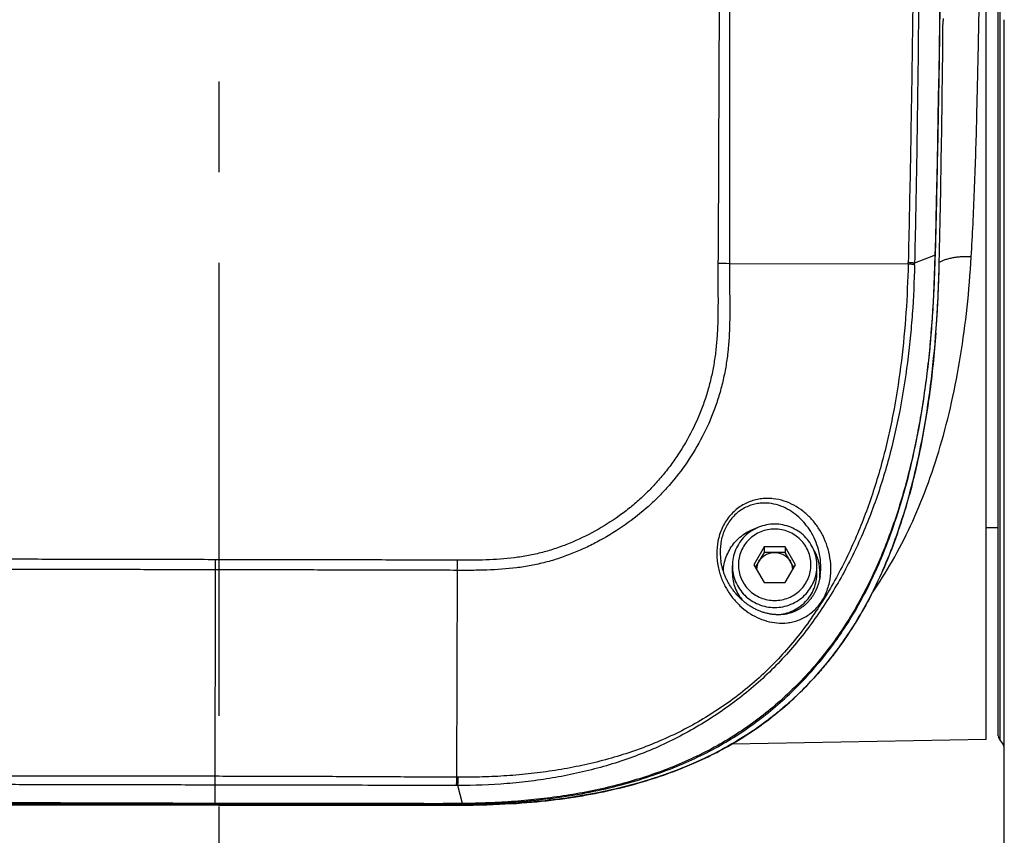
# Model space of a CAD drawing. Header units: millimetres. Extents: x 5828 to 6704, y 123 to 421.
# Tile 85 of 256: x 6340.05 to 6344.13, y 269.84 to 273.22. Entities that reach past the tile are written whole.
import ezdxf

# ---------------------------------------------------------------- set-up
doc = ezdxf.new("R2010")
doc.units = ezdxf.units.MM
doc.linetypes.add('CENTER', pattern=[0.6, 0.375, -0.075, 0.075, -0.075])
doc.layers.add('中心线', color=7, linetype='Continuous')
doc.layers.add('外形图', color=7, linetype='Continuous')

msp = doc.modelspace()

# ---------------------------------------------------------------- linework, layer by layer
at = {"layer": '中心线', "linetype": 'CENTER', "ltscale": 5}
msp.add_line((6340.876, 281.2143), (6340.876, 224.7506), dxfattribs=at)
at = {"layer": '外形图', "linetype": 'ByBlock'}
for p, q in [((6344.051, 270.2408), (6344.051, 277.0939)), ((6344.101, 270.2569), (6344.101, 276.6439)), ((6344.1093, 270.2383), (6344.1093, 273.4686)), ((6343.8728, 273.2264), (6343.8726, 273.2156)), ((6344.126, 269.6744), (6344.126, 273.2209)), ((6343.8493, 272.6317), (6343.8544, 272.9022)), ((6343.7283, 272.2094), (6342.989, 272.2108)), ((6343.8396, 272.2459), (6343.7549, 272.2125)), ((6343.8572, 272.2194), (6343.8572, 272.219)), ((6343.8429, 271.9245), (6343.8428, 271.923)), ((6344.051, 271.1193), (6344.101, 271.1193)), ((6343.1327, 271.0384), (6343.0894, 270.9645)), ((6343.1327, 271.0384), (6343.1327, 271.0158)), ((6343.2193, 271.0384), (6343.1327, 271.0384)), ((6343.2193, 271.0384), (6343.2193, 271.0158)), ((6343.2626, 270.9645), (6343.2193, 271.0384)), ((6340.8633, 270.9438), (6340.8634, 270.9856)), ((6343.1327, 271.0158), (6343.096, 270.9532)), ((6343.2193, 271.0158), (6343.1327, 271.0158)), ((6343.256, 270.9532), (6343.2193, 271.0158)), ((6343.001, 270.9298), (6343.001, 270.9602)), ((6343.0894, 270.9645), (6343.1327, 270.8906)), ((6343.2193, 270.8906), (6343.2626, 270.9645)), ((6343.351, 270.9298), (6343.351, 270.9602)), ((6340.8617, 269.9749), (6340.8633, 270.9438)), ((6341.8618, 270.085), (6341.8633, 270.9414)), ((6343.1327, 270.8906), (6343.2193, 270.8906)), ((6344.051, 270.2408), (6342.999, 270.2225)), ((6341.8651, 270.051), (6341.8597, 270.051)), ((6341.8674, 270.0849), (6341.8618, 270.085)), ((6341.8852, 269.9763), (6341.8651, 270.051)), ((6340.2298, 269.9764), (6340.701, 269.9752)), ((6340.701, 269.9752), (6341.5502, 269.974)), ((6341.4931, 269.9694), (6341.6288, 269.9693)), ((6341.5502, 269.974), (6341.7983, 269.9736)), ((6341.6288, 269.9693), (6341.7563, 269.969)), ((6341.7563, 269.969), (6341.8315, 269.9691))]:
    msp.add_line(p, q, dxfattribs=at)
for points in [[(6343.8544, 272.9022), (6343.8561, 273.0004), (6343.8577, 273.1033), (6343.8591, 273.2112), (6343.8605, 273.3248)], [(6343.8404, 272.2447), (6343.8425, 272.3171), (6343.8444, 272.3917), (6343.8461, 272.4688), (6343.8493, 272.6317)], [(6341.8315, 269.9691), (6341.8658, 269.9693), (6341.898, 269.9696), (6341.9285, 269.9701), (6341.9576, 269.9707), (6341.9853, 269.9714), (6342.0118, 269.9723), (6342.0372, 269.9733), (6342.0616, 269.9745), (6342.085, 269.9758), (6342.1076, 269.9771), (6342.1295, 269.9786), (6342.1507, 269.9803), (6342.1715, 269.982), (6342.1919, 269.9838), (6342.2119, 269.9858), (6342.2316, 269.9879), (6342.251, 269.9901), (6342.2701, 269.9924), (6342.289, 269.9948), (6342.3077, 269.9973), (6342.3261, 270), (6342.3444, 270.0028), (6342.3625, 270.0057), (6342.3804, 270.0086), (6342.3982, 270.0118), (6342.4158, 270.015), (6342.4332, 270.0183), (6342.4504, 270.0217), (6342.4675, 270.0253), (6342.4844, 270.0289), (6342.5011, 270.0326), (6342.5177, 270.0365), (6342.5341, 270.0404), (6342.5504, 270.0445), (6342.5665, 270.0486), (6342.5824, 270.0528), (6342.5981, 270.0571), (6342.6136, 270.0615), (6342.629, 270.0659), (6342.6441, 270.0705), (6342.6591, 270.0751), (6342.6739, 270.0798), (6342.6885, 270.0846), (6342.703, 270.0894), (6342.7173, 270.0943), (6342.7314, 270.0993), (6342.7453, 270.1044), (6342.7591, 270.1095), (6342.7727, 270.1147), (6342.7862, 270.1199), (6342.7995, 270.1253), (6342.8127, 270.1306), (6342.8256, 270.1361), (6342.8385, 270.1416), (6342.8512, 270.1472), (6342.8637, 270.1528), (6342.8761, 270.1585), (6342.8883, 270.1643), (6342.9004, 270.1701), (6342.9124, 270.176), (6342.9243, 270.182), (6342.9361, 270.188), (6342.9478, 270.1941), (6342.9593, 270.2003), (6342.9708, 270.2065), (6342.9822, 270.2129), (6342.9934, 270.2193), (6343.0046, 270.2257), (6343.0156, 270.2323), (6343.0266, 270.2388), (6343.0374, 270.2455), (6343.0481, 270.2522), (6343.0587, 270.259), (6343.0692, 270.2658), (6343.0796, 270.2727), (6343.0899, 270.2797), (6343.1002, 270.2868), (6343.1104, 270.2939), (6343.1205, 270.3012), (6343.1305, 270.3085), (6343.1405, 270.3159), (6343.1505, 270.3234), (6343.1603, 270.331), (6343.1702, 270.3387), (6343.1799, 270.3465), (6343.1896, 270.3543), (6343.1992, 270.3623), (6343.2087, 270.3703), (6343.2181, 270.3784), (6343.2275, 270.3866), (6343.2368, 270.3948), (6343.2461, 270.4032), (6343.2552, 270.4116), (6343.2643, 270.4201), (6343.2733, 270.4287), (6343.2822, 270.4373), (6343.291, 270.4461), (6343.2999, 270.4549), (6343.3086, 270.4639), (6343.3174, 270.473), (6343.326, 270.4821), (6343.3346, 270.4914), (6343.3432, 270.5008), (6343.3517, 270.5103), (6343.3601, 270.5199), (6343.3685, 270.5296), (6343.3768, 270.5394), (6343.3851, 270.5492), (6343.3933, 270.5592), (6343.4015, 270.5693), (6343.4095, 270.5795), (6343.4175, 270.5898), (6343.4255, 270.6002), (6343.4333, 270.6107), (6343.4411, 270.6213), (6343.4488, 270.6319), (6343.4565, 270.6427), (6343.4641, 270.6537), (6343.4717, 270.6647), (6343.4792, 270.6759), (6343.4867, 270.6872), (6343.4941, 270.6987), (6343.5015, 270.7103), (6343.5089, 270.7221), (6343.5161, 270.734), (6343.5234, 270.746), (6343.5305, 270.7582), (6343.5377, 270.7705), (6343.5447, 270.783), (6343.5517, 270.7956), (6343.5587, 270.8084), (6343.5656, 270.8213), (6343.5724, 270.8343), (6343.5792, 270.8476), (6343.5859, 270.861), (6343.5925, 270.8745), (6343.5992, 270.8883), (6343.6057, 270.9023), (6343.6123, 270.9164), (6343.6188, 270.9308), (6343.6252, 270.9454), (6343.6316, 270.9601), (6343.6379, 270.9752), (6343.6442, 270.9904), (6343.6504, 271.0059), (6343.6566, 271.0216), (6343.6628, 271.0376), (6343.6688, 271.0538), (6343.6749, 271.0702), (6343.6808, 271.0869), (6343.6868, 271.1039), (6343.6926, 271.1211), (6343.6984, 271.1385), (6343.7041, 271.1563), (6343.7098, 271.1743), (6343.7154, 271.1926), (6343.7209, 271.2113), (6343.7264, 271.2302), (6343.7318, 271.2495), (6343.7371, 271.269), (6343.7424, 271.2888), (6343.7475, 271.309), (6343.7526, 271.3294), (6343.7576, 271.3502), (6343.7625, 271.3712), (6343.7674, 271.3927), (6343.7721, 271.4145), (6343.7767, 271.4366), (6343.7813, 271.459), (6343.7857, 271.4819), (6343.7901, 271.5051), (6343.7943, 271.5287), (6343.7985, 271.5527), (6343.8025, 271.5771), (6343.8065, 271.602), (6343.8103, 271.6273), (6343.814, 271.6531), (6343.8176, 271.6794), (6343.8211, 271.7062), (6343.8244, 271.7336), (6343.8277, 271.7615), (6343.8308, 271.7901), (6343.8337, 271.8192), (6343.8366, 271.849), (6343.8393, 271.8795), (6343.8419, 271.9107), (6343.8443, 271.9427), (6343.8466, 271.9753), (6343.8486, 272.0086), (6343.8506, 272.0425), (6343.8523, 272.077), (6343.8538, 272.112), (6343.8551, 272.1474), (6343.8563, 272.1833), (6343.8572, 272.2194)], [(6341.8852, 269.9741), (6341.9144, 269.9746), (6341.9418, 269.9752), (6341.9677, 269.9759), (6341.9924, 269.9768), (6342.0162, 269.9778), (6342.0393, 269.979), (6342.062, 269.9802), (6342.0842, 269.9817), (6342.106, 269.9832), (6342.1274, 269.9849), (6342.1484, 269.9867), (6342.1691, 269.9886), (6342.1894, 269.9907), (6342.2094, 269.9928), (6342.2291, 269.9951), (6342.2485, 269.9975), (6342.2675, 270), (6342.2863, 270.0025), (6342.3048, 270.0052), (6342.3231, 270.0081), (6342.3411, 270.011), (6342.3588, 270.014), (6342.3763, 270.0171), (6342.3936, 270.0203), (6342.4107, 270.0236), (6342.4276, 270.027), (6342.4443, 270.0305), (6342.4607, 270.034), (6342.477, 270.0377), (6342.4932, 270.0415), (6342.5091, 270.0454), (6342.5249, 270.0493), (6342.5405, 270.0534), (6342.5559, 270.0575), (6342.5712, 270.0617), (6342.5864, 270.0661), (6342.6014, 270.0705), (6342.6162, 270.075), (6342.6309, 270.0795), (6342.6454, 270.0842), (6342.6598, 270.0889), (6342.6741, 270.0938), (6342.6882, 270.0987), (6342.7021, 270.1036), (6342.7159, 270.1087), (6342.7296, 270.1138), (6342.7431, 270.119), (6342.7565, 270.1243), (6342.7697, 270.1296), (6342.7827, 270.135), (6342.7957, 270.1405), (6342.8085, 270.1461), (6342.8212, 270.1517), (6342.8337, 270.1574), (6342.8461, 270.1631), (6342.8584, 270.169), (6342.8705, 270.1748), (6342.8826, 270.1808), (6342.8945, 270.1868), (6342.9062, 270.1929), (6342.9178, 270.199), (6342.9293, 270.2052), (6342.9407, 270.2115), (6342.9519, 270.2178), (6342.963, 270.2241), (6342.974, 270.2305), (6342.9849, 270.237), (6342.9956, 270.2435), (6343.0063, 270.2501), (6343.0168, 270.2568), (6343.0274, 270.2636), (6343.0379, 270.2704), (6343.0483, 270.2774), (6343.0587, 270.2845), (6343.069, 270.2917), (6343.0793, 270.2989), (6343.0895, 270.3063), (6343.0997, 270.3138), (6343.1098, 270.3213), (6343.1199, 270.329), (6343.13, 270.3368), (6343.14, 270.3447), (6343.15, 270.3527), (6343.1599, 270.3608), (6343.1698, 270.369), (6343.1796, 270.3773), (6343.1893, 270.3857), (6343.199, 270.3942), (6343.2087, 270.4028), (6343.2183, 270.4115), (6343.2278, 270.4203), (6343.2372, 270.4292), (6343.2466, 270.4382), (6343.256, 270.4472), (6343.2652, 270.4564), (6343.2744, 270.4656), (6343.2835, 270.475), (6343.2926, 270.4844), (6343.3016, 270.494), (6343.3105, 270.5036), (6343.3193, 270.5133), (6343.3281, 270.5231), (6343.3368, 270.5329), (6343.3454, 270.5429), (6343.3538, 270.5529), (6343.3622, 270.5629), (6343.3706, 270.573), (6343.3788, 270.5832), (6343.3869, 270.5935), (6343.395, 270.6039), (6343.403, 270.6144), (6343.4109, 270.6249), (6343.4188, 270.6356), (6343.4266, 270.6464), (6343.4343, 270.6572), (6343.4419, 270.6682), (6343.4495, 270.6793), (6343.457, 270.6905), (6343.4645, 270.7018), (6343.472, 270.7133), (6343.4794, 270.7249), (6343.4867, 270.7367), (6343.4941, 270.7487), (6343.5013, 270.7608), (6343.5086, 270.7731), (6343.5158, 270.7856), (6343.5229, 270.7982), (6343.53, 270.811), (6343.5371, 270.8239), (6343.5441, 270.8371), (6343.5511, 270.8504), (6343.558, 270.8638), (6343.5649, 270.8775), (6343.5717, 270.8913), (6343.5784, 270.9053), (6343.5851, 270.9196), (6343.5918, 270.934), (6343.5984, 270.9486), (6343.605, 270.9634), (6343.6115, 270.9785), (6343.618, 270.9938), (6343.6244, 271.0093), (6343.6308, 271.0251), (6343.6371, 271.0411), (6343.6434, 271.0573), (6343.6496, 271.0738), (6343.6557, 271.0905), (6343.6618, 271.1074), (6343.6678, 271.1246), (6343.6738, 271.142), (6343.6797, 271.1596), (6343.6855, 271.1775), (6343.6912, 271.1956), (6343.6969, 271.214), (6343.7024, 271.2326), (6343.7079, 271.2515), (6343.7133, 271.2707), (6343.7187, 271.2901), (6343.7239, 271.3099), (6343.7291, 271.3299), (6343.7342, 271.3502), (6343.7392, 271.3708), (6343.7441, 271.3918), (6343.749, 271.4131), (6343.7537, 271.4348), (6343.7584, 271.4569), (6343.763, 271.4794), (6343.7675, 271.5023), (6343.7719, 271.5257), (6343.7763, 271.5496), (6343.7805, 271.5739), (6343.7847, 271.5987), (6343.7887, 271.624), (6343.7927, 271.6498), (6343.7965, 271.6761), (6343.8002, 271.7028), (6343.8038, 271.7298), (6343.8072, 271.7571), (6343.8104, 271.7844), (6343.8135, 271.8119), (6343.8164, 271.8395), (6343.8191, 271.8672), (6343.8216, 271.8954), (6343.824, 271.9245), (6343.8264, 271.9545), (6343.8285, 271.9856), (6343.8306, 272.018), (6343.8325, 272.0516), (6343.8343, 272.0867), (6343.836, 272.1234), (6343.8376, 272.1618), (6343.8391, 272.2023), (6343.8404, 272.2447)], [(6342.9609, 270.947), (6342.96, 270.9503), (6342.9591, 270.9536), (6342.9583, 270.9569), (6342.9575, 270.9601), (6342.9567, 270.9634), (6342.9561, 270.9667), (6342.9554, 270.9699), (6342.9548, 270.9731), (6342.9542, 270.9764), (6342.9537, 270.9796), (6342.9536, 270.9803)], [(6343.364, 270.9183), (6343.3636, 270.9154), (6343.3631, 270.9128), (6343.3626, 270.9103), (6343.3622, 270.9077), (6343.3616, 270.9052), (6343.3611, 270.9028), (6343.3605, 270.9003), (6343.36, 270.8979), (6343.3594, 270.8956), (6343.3588, 270.8932), (6343.3581, 270.8909), (6343.3575, 270.8886), (6343.3568, 270.8863), (6343.3561, 270.8841), (6343.3554, 270.8819), (6343.3546, 270.8797), (6343.3539, 270.8775), (6343.3531, 270.8753), (6343.3523, 270.8732), (6343.3515, 270.8711), (6343.3507, 270.8691), (6343.3499, 270.867), (6343.349, 270.865), (6343.3482, 270.863), (6343.3473, 270.8611), (6343.3464, 270.8591), (6343.3455, 270.8572), (6343.3446, 270.8553), (6343.3436, 270.8534), (6343.3426, 270.8515), (6343.3417, 270.8496), (6343.3407, 270.8478), (6343.3397, 270.8459), (6343.3386, 270.8441), (6343.3376, 270.8424), (6343.3365, 270.8406), (6343.3355, 270.8388), (6343.3344, 270.8371), (6343.3333, 270.8354), (6343.3322, 270.8338), (6343.3311, 270.8321), (6343.33, 270.8305), (6343.3288, 270.8288), (6343.3276, 270.8272), (6343.3265, 270.8256), (6343.3252, 270.824), (6343.324, 270.8224), (6343.3228, 270.8208), (6343.3215, 270.8193), (6343.3202, 270.8177), (6343.3189, 270.8162), (6343.3176, 270.8146), (6343.3162, 270.8131), (6343.3149, 270.8116), (6343.3135, 270.8102), (6343.3121, 270.8087), (6343.3107, 270.8073), (6343.3093, 270.8059), (6343.3079, 270.8045), (6343.3065, 270.8031), (6343.305, 270.8017), (6343.3035, 270.8004), (6343.3019, 270.799), (6343.3004, 270.7977), (6343.2988, 270.7963), (6343.2972, 270.795), (6343.2956, 270.7937), (6343.2939, 270.7924), (6343.2923, 270.7911), (6343.2905, 270.7899), (6343.2888, 270.7886), (6343.2871, 270.7874), (6343.2853, 270.7862), (6343.2835, 270.785), (6343.2817, 270.7838), (6343.2798, 270.7826), (6343.278, 270.7815), (6343.2761, 270.7804), (6343.2741, 270.7793), (6343.2722, 270.7782), (6343.2702, 270.7771), (6343.2681, 270.7761), (6343.2661, 270.775), (6343.264, 270.774), (6343.2618, 270.773), (6343.2597, 270.7721), (6343.2575, 270.7711), (6343.2553, 270.7702), (6343.253, 270.7693), (6343.2507, 270.7684), (6343.2484, 270.7676), (6343.246, 270.7667), (6343.2436, 270.766), (6343.2411, 270.7652), (6343.2387, 270.7645), (6343.2362, 270.7638), (6343.2336, 270.7631), (6343.2311, 270.7625), (6343.2285, 270.7619), (6343.2258, 270.7613), (6343.2232, 270.7608), (6343.2204, 270.7603), (6343.2177, 270.7599), (6343.2149, 270.7594), (6343.2121, 270.7591), (6343.2092, 270.7588), (6343.2063, 270.7585), (6343.2033, 270.7582), (6343.2004, 270.758), (6343.1974, 270.7579), (6343.1944, 270.7578), (6343.1913, 270.7578), (6343.1883, 270.7578), (6343.1852, 270.7578), (6343.182, 270.7579), (6343.1789, 270.7581), (6343.1757, 270.7583), (6343.1725, 270.7586), (6343.1692, 270.7589), (6343.166, 270.7593), (6343.1627, 270.7598), (6343.1593, 270.7603), (6343.156, 270.7608), (6343.1527, 270.7615), (6343.1493, 270.7622), (6343.146, 270.7629), (6343.1426, 270.7637), (6343.1392, 270.7646), (6343.1359, 270.7655), (6343.1325, 270.7665), (6343.1291, 270.7676), (6343.1257, 270.7687), (6343.1222, 270.7699), (6343.1188, 270.7711), (6343.1154, 270.7724), (6343.112, 270.7738), (6343.1086, 270.7752), (6343.1052, 270.7767), (6343.1018, 270.7783), (6343.0984, 270.7799), (6343.0951, 270.7816), (6343.0917, 270.7833), (6343.0884, 270.7851), (6343.0851, 270.787), (6343.0818, 270.7889), (6343.0785, 270.7908), (6343.0753, 270.7929), (6343.072, 270.795), (6343.0688, 270.7971), (6343.0656, 270.7993), (6343.0625, 270.8016), (6343.0593, 270.8039), (6343.0562, 270.8062), (6343.0532, 270.8086), (6343.0501, 270.8111), (6343.0471, 270.8136), (6343.0442, 270.8161), (6343.0412, 270.8187), (6343.0384, 270.8213), (6343.0355, 270.824), (6343.0327, 270.8267), (6343.0299, 270.8294), (6343.0272, 270.8322), (6343.0245, 270.835), (6343.0219, 270.8379), (6343.0193, 270.8408), (6343.0167, 270.8437), (6343.0142, 270.8467), (6343.0117, 270.8497), (6343.0093, 270.8527), (6343.007, 270.8558), (6343.0047, 270.8588), (6343.0024, 270.8619), (6343.0002, 270.8651), (6342.998, 270.8682), (6342.9959, 270.8714), (6342.9938, 270.8745), (6342.9918, 270.8777), (6342.9898, 270.881), (6342.9879, 270.8842), (6342.986, 270.8874), (6342.9842, 270.8907), (6342.9824, 270.894), (6342.9807, 270.8973), (6342.979, 270.9006), (6342.9774, 270.9039), (6342.9758, 270.9072), (6342.9743, 270.9105), (6342.9729, 270.9138), (6342.9714, 270.9171), (6342.9701, 270.9204), (6342.9688, 270.9238), (6342.9675, 270.9271), (6342.9663, 270.9304), (6342.9651, 270.9337), (6342.964, 270.9371), (6342.9629, 270.9404), (6342.9619, 270.9437), (6342.9609, 270.947)], [(6339.8382, 269.978), (6339.881, 269.9775), (6339.9251, 269.9771), (6340.2298, 269.9764)], [(6340.876, 269.9693), (6341.0445, 269.9693), (6341.4931, 269.9694)], [(6341.7983, 269.9736), (6341.8424, 269.9737), (6341.8852, 269.9741)]]:
    msp.add_lwpolyline(points, dxfattribs=at)
for centre, radius, start, end in [((6264.8219, 273.9443), 79.0541, 358.749757, 359.471839), ((6342.9168, 269.8496), 2.3624, 88.2501, 89.3994), ((6340.8996, 272.2833), 2.8297, 358.5049, 358.6331), ((6340.6926, 272.2773), 3.0631, 358.6663, 358.7882), ((6338.4979, 272.3302), 5.3604, 355.6589, 358.8112), ((6343.1689, 270.9298), 0.1947, 359.9111, 30.3115), ((6343.2038, 271.0186), 0.2531, 180.7405, 188.7114), ((6338.2037, 270.9971), 3.66, 359.1274, 359.7834), ((6343.174, 270.9419), 0.073, 149.5856, 177.8523), ((6343.178, 270.9419), 0.073, 2.1477, 30.4144), ((6343.1206, 270.9553), 0.2462, 351.3553, 358.986), ((6343.1694, 270.9299), 0.1941, 353.8397, 359.8856), ((6344.126, 270.2569), 0.025, 180, 228.1897), ((6344.076, 270.201), 0.05, 0, 48.1897)]:
    msp.add_arc(centre, radius, start, end, dxfattribs=at)
for points, knots in [([(6343.8092, 277.0952), (6343.8168, 276.8932), (6343.8305, 276.4892), (6343.8464, 275.8831), (6343.8575, 275.2769), (6343.8627, 274.7717), (6343.8646, 274.3675), (6343.8648, 274.0643), (6343.8638, 273.7612), (6343.862, 273.5086), (6343.8598, 273.3065), (6343.8579, 273.155), (6343.8556, 273.0035), (6343.8529, 272.8519), (6343.85, 272.7004), (6343.847, 272.5489), (6343.8438, 272.3974), (6343.8411, 272.2964), (6343.8396, 272.2459)], [0, 0, 0, 0, 0.125013, 0.250023, 0.375031, 0.500036, 0.562537, 0.625037, 0.687536, 0.750033, 0.781281, 0.812529, 0.843776, 0.875023, 0.906268, 0.937512, 0.968756, 1, 1, 1, 1]), ([(6342.9486, 275.9576), (6342.9492, 275.8017), (6342.9498, 275.4898), (6342.95, 275.0219), (6342.9496, 274.5539), (6342.9488, 274.0857), (6342.9475, 273.6174), (6342.9458, 273.149), (6342.9442, 272.7586), (6342.9429, 272.4462), (6342.9421, 272.2899), (6342.9416, 272.2118)], [0, 0, 0, 0, 0.12487, 0.249781, 0.37473, 0.499717, 0.624739, 0.749795, 0.874883, 0.937438, 1, 1, 1, 1]), ([(6342.9962, 275.9567), (6342.9952, 275.8008), (6342.9933, 275.489), (6342.9906, 274.8651), (6342.9896, 274.241), (6342.9889, 273.6166), (6342.9887, 273.1482), (6342.9888, 272.7577), (6342.989, 272.4452), (6342.989, 272.289), (6342.989, 272.2108)], [0, 0, 0, 0, 0.124835, 0.249729, 0.499663, 0.624694, 0.749762, 0.874865, 0.937429, 1, 1, 1, 1]), ([(6343.7374, 275.393), (6343.7404, 275.2607), (6343.7455, 274.9961), (6343.7503, 274.5991), (6343.7524, 274.202), (6343.7519, 273.8049), (6343.7489, 273.4077), (6343.7439, 273.0104), (6343.7371, 272.6131), (6343.7316, 272.3482), (6343.7285, 272.2158)], [0, 0, 0, 0, 0.124925, 0.249873, 0.374842, 0.499826, 0.624825, 0.749852, 0.874912, 1, 1, 1, 1]), ([(6343.7639, 275.3878), (6343.7681, 275.1234), (6343.774, 274.5945), (6343.7758, 273.8008), (6343.7708, 273.1391), (6343.763, 272.6096), (6343.7579, 272.3449), (6343.7549, 272.2125)], [0, 0, 0, 0, 0.249767, 0.499737, 0.749826, 0.874907, 1, 1, 1, 1]), ([(6343.9893, 272.2392), (6343.992, 272.2845), (6343.9968, 272.3757), (6344.0029, 272.5137), (6344.0079, 272.6535), (6344.0118, 272.7948), (6344.0146, 272.9134), (6344.0167, 273.0088), (6344.0188, 273.1047), (6344.0212, 273.2249), (6344.0226, 273.3212), (6344.023, 273.3693)], [0, 0, 0, 0, 0.120295, 0.242501, 0.366308, 0.491428, 0.61762, 0.681045, 0.744645, 0.872213, 1, 1, 1, 1]), ([(6342.989, 272.2108), (6342.9889, 272.1904), (6342.9891, 272.1496), (6342.9901, 272.068), (6342.9911, 271.966), (6342.9855, 271.864), (6342.9741, 271.7831), (6342.962, 271.7231), (6342.9463, 271.664), (6342.9204, 271.5867), (6342.8789, 271.4934), (6342.8158, 271.3886), (6342.7535, 271.3079), (6342.6982, 271.2481), (6342.6393, 271.1918), (6342.5596, 271.1282), (6342.4727, 271.0746), (6342.4001, 271.0376), (6342.3442, 271.0129), (6342.2868, 270.9915), (6342.2282, 270.974), (6342.1684, 270.9606), (6342.0878, 270.9481), (6342.0062, 270.9428), (6341.9246, 270.9412), (6341.8837, 270.9412), (6341.8633, 270.9414)], [0, 0, 0, 0, 0.031292, 0.062588, 0.125177, 0.187736, 0.21901, 0.250274, 0.281528, 0.312771, 0.3752, 0.437605, 0.500001, 0.531211, 0.562421, 0.624827, 0.68726, 0.7185, 0.749746, 0.781, 0.812262, 0.843533, 0.874813, 0.937386, 0.968691, 1, 1, 1, 1]), ([(6342.9416, 272.2118), (6342.9413, 272.1725), (6342.9416, 272.0939), (6342.9418, 271.9957), (6342.9386, 271.9171), (6342.9337, 271.8584), (6342.9258, 271.8), (6342.9145, 271.7421), (6342.8998, 271.6851), (6342.8757, 271.6104), (6342.8369, 271.52), (6342.7875, 271.4351), (6342.7422, 271.371), (6342.7054, 271.3251), (6342.666, 271.2814), (6342.624, 271.2402), (6342.5794, 271.2017), (6342.517, 271.1541), (6342.4336, 271.1021), (6342.3451, 271.0595), (6342.2715, 271.0319), (6342.2151, 271.0149), (6342.1576, 271.002), (6342.0798, 270.99), (6342.0013, 270.9848), (6341.9227, 270.9832), (6341.8834, 270.9831), (6341.8637, 270.9833)], [0, 0, 0, 0, 0.062571, 0.125141, 0.156422, 0.187697, 0.218963, 0.250222, 0.281473, 0.312717, 0.375155, 0.437575, 0.468794, 0.500011, 0.531227, 0.562444, 0.593662, 0.624884, 0.687316, 0.749773, 0.781024, 0.812283, 0.84355, 0.874827, 0.937393, 0.968694, 1, 1, 1, 1]), ([(6343.7283, 272.2094), (6343.7266, 272.1425), (6343.7207, 272.0085), (6343.7021, 271.8083), (6343.6769, 271.6426), (6343.6504, 271.5112), (6343.6192, 271.3809), (6343.5805, 271.2525), (6343.5334, 271.1272), (6343.4938, 271.0349), (6343.4498, 270.9446), (6343.4012, 270.8567), (6343.3478, 270.7716), (6343.2896, 270.6898), (6343.2263, 270.6118), (6343.1576, 270.5387), (6343.0838, 270.4708), (6343.0054, 270.4084), (6342.9228, 270.3516), (6342.8367, 270.3003), (6342.7474, 270.2548), (6342.6552, 270.2154), (6342.5608, 270.1817), (6342.4645, 270.1535), (6342.3668, 270.1306), (6342.268, 270.1126), (6342.1685, 270.0993), (6342.0684, 270.0904), (6341.968, 270.0856), (6341.9009, 270.0848), (6341.8674, 270.0849)], [0, 0, 0, 0, 0.062595, 0.125183, 0.18776, 0.219049, 0.250332, 0.312861, 0.344121, 0.375378, 0.406636, 0.437893, 0.46915, 0.500404, 0.531645, 0.56286, 0.594051, 0.625226, 0.6564, 0.687583, 0.718772, 0.749963, 0.781163, 0.812375, 0.843604, 0.874851, 0.906115, 0.937396, 0.96869, 1, 1, 1, 1]), ([(6343.8396, 272.2459), (6343.8385, 272.2105), (6343.836, 272.1398), (6343.8308, 272.0338), (6343.8235, 271.9278), (6343.8137, 271.8221), (6343.801, 271.7167), (6343.7855, 271.6117), (6343.767, 271.5071), (6343.7378, 271.3685), (6343.7011, 271.2316), (6343.6556, 271.0973), (6343.604, 270.9652), (6343.5422, 270.8371), (6343.469, 270.7153), (6343.3879, 270.5983), (6343.2945, 270.4899), (6343.1905, 270.3922), (6343.1073, 270.3244), (6343.0193, 270.2629), (6342.9268, 270.208), (6342.8306, 270.1597), (6342.6984, 270.1039), (6342.5611, 270.0604), (6342.4212, 270.028), (6342.315, 270.0089), (6342.2081, 269.9946), (6342.1007, 269.9846), (6341.993, 269.9785), (6341.9211, 269.9768), (6341.8852, 269.9763)], [0, 0, 0, 0, 0.031041, 0.062078, 0.093115, 0.124152, 0.15519, 0.186228, 0.217268, 0.248314, 0.310414, 0.341487, 0.372574, 0.434785, 0.465943, 0.497134, 0.559587, 0.590888, 0.622226, 0.6536, 0.68501, 0.71645, 0.747913, 0.810868, 0.842377, 0.873894, 0.905417, 0.936943, 0.968471, 1, 1, 1, 1]), ([(6343.579, 270.8473), (6343.609, 270.8903), (6343.6661, 270.9811), (6343.7412, 271.1275), (6343.8073, 271.2863), (6343.8639, 271.4571), (6343.9107, 271.639), (6343.9473, 271.8312), (6343.974, 272.0323), (6343.9852, 272.1694), (6343.9893, 272.2392)], [0, 0, 0, 0, 0.106984, 0.218733, 0.335673, 0.458036, 0.585866, 0.719033, 0.857235, 1, 1, 1, 1]), ([(6343.7548, 272.206), (6343.7533, 272.2063), (6343.7497, 272.207), (6343.7409, 272.2082), (6343.7336, 272.209), (6343.7283, 272.2094)], [0, 0, 0, 0, 0.175321, 0.401856, 1, 1, 1, 1]), ([(6343.7549, 272.2125), (6343.7534, 272.2128), (6343.7499, 272.2134), (6343.7411, 272.2146), (6343.7338, 272.2153), (6343.7285, 272.2158)], [0, 0, 0, 0, 0.17516, 0.401653, 1, 1, 1, 1]), ([(6343.8404, 272.2447), (6343.8405, 272.2449), (6343.8403, 272.2454), (6343.8399, 272.2457), (6343.8396, 272.2459)], [0, 0, 0, 0, 0.250722, 1, 1, 1, 1]), ([(6343.9893, 272.2392), (6343.9758, 272.2398), (6343.9557, 272.2397), (6343.9297, 272.2374), (6343.9116, 272.2348), (6343.8951, 272.2312), (6343.8804, 272.2268), (6343.8677, 272.2216), (6343.8603, 272.2174), (6343.8571, 272.2151)], [0, 0, 0, 0, 0.298586, 0.440773, 0.575146, 0.699695, 0.812735, 0.913034, 1, 1, 1, 1]), ([(6343.7548, 272.206), (6343.7532, 272.1384), (6343.7485, 272.037), (6343.737, 271.9022), (6343.7218, 271.7679), (6343.6954, 271.601), (6343.6504, 271.4035), (6343.5999, 271.2423), (6343.5508, 271.1167), (6343.5096, 271.0244), (6343.4638, 270.9342), (6343.4133, 270.8465), (6343.3581, 270.7617), (6343.2983, 270.68), (6343.2337, 270.602), (6343.164, 270.5285), (6343.0896, 270.4599), (6343.0106, 270.3966), (6342.9277, 270.3383), (6342.8414, 270.285), (6342.7519, 270.2372), (6342.6595, 270.1952), (6342.5646, 270.1591), (6342.4678, 270.1285), (6342.3693, 270.1034), (6342.2697, 270.0834), (6342.1692, 270.0684), (6342.0344, 270.0546), (6341.9328, 270.0509), (6341.8651, 270.051)], [0, 0, 0, 0, 0.062578, 0.093851, 0.125117, 0.187617, 0.250072, 0.31246, 0.343641, 0.374816, 0.405993, 0.437177, 0.468372, 0.49958, 0.530793, 0.561999, 0.593201, 0.624407, 0.655631, 0.686886, 0.718161, 0.749447, 0.780742, 0.812048, 0.843362, 0.874685, 0.906013, 0.937345, 1, 1, 1, 1]), ([(6343.8428, 271.923), (6343.8363, 271.8378), (6343.8189, 271.6676), (6343.7829, 271.4568), (6343.7438, 271.2903), (6343.7086, 271.1668), (6343.6669, 271.0452), (6343.6182, 270.9262), (6343.5616, 270.8106), (6343.4964, 270.6994), (6343.4348, 270.6112), (6343.3811, 270.544), (6343.3244, 270.4791), (6343.2634, 270.418), (6343.1984, 270.3613), (6343.1307, 270.3075), (6343.0415, 270.2462), (6342.9283, 270.1823), (6342.8101, 270.1281), (6342.688, 270.0832), (6342.5631, 270.0466), (6342.4361, 270.0179), (6342.3077, 269.9966), (6342.1783, 269.982), (6342.0484, 269.9734), (6341.9399, 269.9704), (6341.8532, 269.9695), (6341.7881, 269.9694), (6341.7231, 269.9694), (6341.6363, 269.9695), (6341.5496, 269.9697), (6341.4628, 269.9698), (6341.3761, 269.9698), (6341.2676, 269.9697), (6341.0942, 269.9697), (6340.964, 269.9699), (6340.8773, 269.9699)], [0, 0, 0, 0, 0.061892, 0.123803, 0.154777, 0.185766, 0.21677, 0.247802, 0.278854, 0.309947, 0.341076, 0.356659, 0.372256, 0.403478, 0.419107, 0.434747, 0.466053, 0.497396, 0.528757, 0.560152, 0.59156, 0.622973, 0.654394, 0.685818, 0.717245, 0.748662, 0.764371, 0.780082, 0.795792, 0.811502, 0.842917, 0.858625, 0.874333, 0.90575, 0.937167, 1, 1, 1, 1]), ([(6343.4084, 270.9432), (6343.4087, 270.9601), (6343.4063, 270.9932), (6343.3949, 271.0405), (6343.3772, 271.0839), (6343.3541, 271.1231), (6343.3259, 271.1578), (6343.2932, 271.1877), (6343.2561, 271.212), (6343.2148, 271.2298), (6343.1775, 271.238), (6343.1465, 271.2397), (6343.1225, 271.2384), (6343.0982, 271.2342), (6343.074, 271.2268), (6343.0502, 271.2161), (6343.0275, 271.202), (6343.0064, 271.1846), (6342.9812, 271.1573), (6342.9565, 271.117), (6342.9396, 271.0636), (6342.9364, 271.0266), (6342.9366, 271.0084)], [0, 0, 0, 0, 0.064486, 0.126008, 0.185258, 0.242882, 0.299455, 0.355516, 0.411615, 0.468359, 0.526465, 0.556331, 0.586864, 0.61817, 0.650338, 0.683415, 0.717393, 0.752176, 0.787598, 0.859243, 0.930524, 1, 1, 1, 1]), ([(6343.3668, 270.9509), (6343.3671, 270.966), (6343.365, 270.9954), (6343.3553, 271.0374), (6343.3403, 271.0758), (6343.3206, 271.1107), (6343.2968, 271.1419), (6343.269, 271.169), (6343.2373, 271.1916), (6343.2019, 271.2087), (6343.1628, 271.2192), (6343.128, 271.2209), (6343.0995, 271.2173), (6343.0777, 271.2116), (6343.0561, 271.2028), (6343.0352, 271.1907), (6343.0156, 271.1754), (6342.9979, 271.1571), (6342.9828, 271.1363), (6342.9664, 271.1061), (6342.9534, 271.0655), (6342.9505, 271.0318), (6342.9507, 271.0154)], [0, 0, 0, 0, 0.06449, 0.125607, 0.184229, 0.24109, 0.296809, 0.351946, 0.407068, 0.462818, 0.519983, 0.579554, 0.610658, 0.642796, 0.676065, 0.71049, 0.745978, 0.782316, 0.819181, 0.856207, 0.929322, 1, 1, 1, 1]), ([(6342.9637, 270.9379), (6342.9641, 270.9481), (6342.9666, 270.9684), (6342.975, 270.9979), (6342.9879, 271.0257), (6343.005, 271.0513), (6343.026, 271.0739), (6343.0502, 271.0931), (6343.0772, 271.1084), (6343.0965, 271.1157), (6343.1064, 271.1186)], [0, 0, 0, 0, 0.124247, 0.248608, 0.373161, 0.497966, 0.623059, 0.748446, 0.874109, 1, 1, 1, 1]), ([(6343.176, 271.1329), (6343.1646, 271.1329), (6343.1417, 271.1307), (6343.1087, 271.1208), (6343.0782, 271.1048), (6343.0515, 271.0832), (6343.0296, 271.0568), (6343.0133, 271.0268), (6343.0033, 270.9941), (6343.001, 270.9715), (6343.001, 270.9602)], [0, 0, 0, 0, 0.125688, 0.25127, 0.37666, 0.501796, 0.626659, 0.75127, 0.875687, 1, 1, 1, 1]), ([(6343.176, 271.1122), (6343.1662, 271.1122), (6343.1466, 271.1103), (6343.1183, 271.1019), (6343.0922, 271.0881), (6343.0693, 271.0697), (6343.0505, 271.0471), (6343.0365, 271.0214), (6343.0279, 270.9935), (6343.025, 270.9645), (6343.0279, 270.9355), (6343.0365, 270.9076), (6343.0505, 270.8819), (6343.0693, 270.8593), (6343.0922, 270.8409), (6343.1183, 270.8271), (6343.1466, 270.8187), (6343.1662, 270.8168), (6343.176, 270.8168)], [0, 0, 0, 0, 0.062968, 0.125866, 0.188632, 0.251226, 0.313634, 0.375868, 0.43797, 0.5, 0.56203, 0.624132, 0.686366, 0.748774, 0.811368, 0.874134, 0.937032, 1, 1, 1, 1]), ([(6343.351, 270.9602), (6343.351, 270.9715), (6343.3487, 270.9941), (6343.3387, 271.0268), (6343.3224, 271.0568), (6343.3005, 271.0832), (6343.2738, 271.1048), (6343.2433, 271.1208), (6343.2103, 271.1307), (6343.1874, 271.1329), (6343.176, 271.1329)], [0, 0, 0, 0, 0.124313, 0.24873, 0.373341, 0.498204, 0.62334, 0.74873, 0.874312, 1, 1, 1, 1]), ([(6343.176, 270.8168), (6343.1858, 270.8168), (6343.2054, 270.8187), (6343.2337, 270.8271), (6343.2598, 270.8409), (6343.2827, 270.8593), (6343.3015, 270.8819), (6343.3155, 270.9076), (6343.3241, 270.9355), (6343.327, 270.9645), (6343.3241, 270.9935), (6343.3155, 271.0214), (6343.3015, 271.0471), (6343.2827, 271.0697), (6343.2598, 271.0881), (6343.2337, 271.1019), (6343.2054, 271.1103), (6343.1858, 271.1122), (6343.176, 271.1122)], [0, 0, 0, 0, 0.062968, 0.125866, 0.188632, 0.251226, 0.313634, 0.375868, 0.43797, 0.5, 0.56203, 0.624132, 0.686366, 0.748774, 0.811368, 0.874134, 0.937032, 1, 1, 1, 1]), ([(6340.8634, 270.9856), (6340.8217, 270.9857), (6340.7383, 270.9859), (6340.5716, 270.9861), (6340.4048, 270.9863), (6340.2381, 270.9868), (6340.1131, 270.9872), (6339.9881, 270.9873), (6339.9047, 270.9871), (6339.8631, 270.9871)], [0, 0, 0, 0, 0.125034, 0.250065, 0.500104, 0.625105, 0.75009, 0.875056, 1, 1, 1, 1]), ([(6341.8637, 270.9833), (6341.822, 270.9835), (6341.7387, 270.9839), (6341.6137, 270.9843), (6341.4887, 270.9844), (6341.322, 270.9845), (6341.1552, 270.985), (6340.9885, 270.9854), (6340.9051, 270.9856), (6340.8634, 270.9856)], [0, 0, 0, 0, 0.124945, 0.249913, 0.374898, 0.4999, 0.749938, 0.874967, 1, 1, 1, 1]), ([(6342.9366, 271.0084), (6342.9368, 270.9912), (6342.9405, 270.9573), (6342.9544, 270.9093), (6342.975, 270.8658), (6343.001, 270.8274), (6343.0316, 270.7944), (6343.0658, 270.7669), (6343.1032, 270.7454), (6343.1433, 270.7304), (6343.1857, 270.7225), (6343.2222, 270.7229), (6343.2515, 270.7281), (6343.2738, 270.7347), (6343.2959, 270.7443), (6343.3173, 270.7571), (6343.3376, 270.7733), (6343.3561, 270.7926), (6343.3723, 270.8148), (6343.3899, 270.847), (6343.4042, 270.89), (6343.4081, 270.9258), (6343.4084, 270.9432)], [0, 0, 0, 0, 0.067619, 0.132644, 0.195213, 0.255591, 0.314107, 0.371136, 0.427122, 0.482616, 0.538346, 0.595312, 0.624717, 0.654977, 0.686297, 0.718851, 0.752704, 0.78775, 0.823655, 0.859922, 0.931463, 1, 1, 1, 1]), ([(6343.1111, 270.9789), (6343.1143, 270.9844), (6343.1224, 270.9948), (6343.1381, 271.0066), (6343.1564, 271.0141), (6343.1695, 271.0158), (6343.176, 271.0158)], [0, 0, 0, 0, 0.248711, 0.498409, 0.748959, 1, 1, 1, 1]), ([(6343.176, 271.0158), (6343.1825, 271.0158), (6343.1956, 271.0141), (6343.2139, 271.0066), (6343.2296, 270.9948), (6343.2377, 270.9844), (6343.241, 270.9789)], [0, 0, 0, 0, 0.251041, 0.501591, 0.751289, 1, 1, 1, 1]), ([(6340.8633, 270.9438), (6340.8216, 270.9439), (6340.7383, 270.9441), (6340.5716, 270.9443), (6340.4049, 270.9445), (6340.2382, 270.945), (6340.1132, 270.9454), (6339.9883, 270.9455), (6339.905, 270.9453), (6339.8633, 270.9452)], [0, 0, 0, 0, 0.125034, 0.250065, 0.500104, 0.625106, 0.750091, 0.875057, 1, 1, 1, 1]), ([(6343.001, 270.9602), (6343.001, 270.9489), (6343.0033, 270.9263), (6343.0133, 270.8937), (6343.0296, 270.8638), (6343.0515, 270.8375), (6343.0782, 270.8159), (6343.1086, 270.7999), (6343.1417, 270.79), (6343.1646, 270.7878), (6343.176, 270.7878)], [0, 0, 0, 0, 0.12406, 0.248264, 0.372733, 0.497548, 0.622736, 0.748268, 0.874063, 1, 1, 1, 1]), ([(6343.176, 270.7878), (6343.1874, 270.7878), (6343.2104, 270.79), (6343.2434, 270.7999), (6343.2738, 270.8159), (6343.3005, 270.8375), (6343.3224, 270.8638), (6343.3387, 270.8937), (6343.3487, 270.9263), (6343.351, 270.9489), (6343.351, 270.9602)], [0, 0, 0, 0, 0.125937, 0.251732, 0.377264, 0.502452, 0.627267, 0.751736, 0.87594, 1, 1, 1, 1]), ([(6341.8633, 270.9414), (6341.8217, 270.9416), (6341.7384, 270.9422), (6341.6134, 270.9426), (6341.4884, 270.9427), (6341.3217, 270.9428), (6341.155, 270.9432), (6340.9883, 270.9436), (6340.905, 270.9437), (6340.8633, 270.9438)], [0, 0, 0, 0, 0.124945, 0.249912, 0.374897, 0.499899, 0.749937, 0.874967, 1, 1, 1, 1]), ([(6343.001, 270.9298), (6343.001, 270.9193), (6343.0029, 270.8983), (6343.0116, 270.8679), (6343.0257, 270.8396), (6343.0384, 270.8227), (6343.0455, 270.8149)], [0, 0, 0, 0, 0.249423, 0.499096, 0.749237, 1, 1, 1, 1]), ([(6343.1873, 270.7578), (6343.1983, 270.7585), (6343.2201, 270.7619), (6343.2512, 270.773), (6343.2796, 270.7896), (6343.3044, 270.8112), (6343.3247, 270.8369), (6343.3397, 270.866), (6343.3489, 270.8973), (6343.351, 270.919), (6343.351, 270.9298)], [0, 0, 0, 0, 0.125949, 0.251725, 0.377226, 0.502387, 0.62719, 0.751669, 0.875901, 1, 1, 1, 1]), ([(6340.8618, 270.0889), (6340.7785, 270.0891), (6340.6118, 270.0893), (6340.4034, 270.0893), (6340.2367, 270.0893), (6340.1117, 270.0891), (6339.9868, 270.0889), (6339.9035, 270.0887), (6339.8618, 270.0888)], [0, 0, 0, 0, 0.250081, 0.500129, 0.62513, 0.750111, 0.875066, 1, 1, 1, 1]), ([(6340.8618, 270.0527), (6340.7786, 270.0529), (6340.6123, 270.0532), (6340.3628, 270.0537), (6340.1133, 270.0542), (6339.947, 270.0546), (6339.8639, 270.0547)], [0, 0, 0, 0, 0.250051, 0.500081, 0.750073, 1, 1, 1, 1]), ([(6341.8618, 270.085), (6341.8202, 270.0851), (6341.7369, 270.0855), (6341.6119, 270.0863), (6341.487, 270.0869), (6341.3203, 270.0876), (6341.1119, 270.0884), (6340.9452, 270.0888), (6340.8618, 270.0889)], [0, 0, 0, 0, 0.124935, 0.249892, 0.374874, 0.499875, 0.749922, 1, 1, 1, 1]), ([(6341.8597, 270.051), (6341.7766, 270.0511), (6341.5687, 270.0514), (6341.2361, 270.0521), (6340.9866, 270.0525), (6340.8618, 270.0527)], [0, 0, 0, 0, 0.24993, 0.624933, 1, 1, 1, 1]), ([(6341.8597, 270.051), (6341.8602, 270.0558), (6341.861, 270.0672), (6341.8616, 270.0785), (6341.8618, 270.085)], [0, 0, 0, 0, 0.431662, 1, 1, 1, 1]), ([(6341.8651, 270.051), (6341.8656, 270.0558), (6341.8665, 270.0672), (6341.8671, 270.0785), (6341.8674, 270.0849)], [0, 0, 0, 0, 0.431761, 1, 1, 1, 1]), ([(6340.8617, 269.9767), (6340.7764, 269.9769), (6340.6485, 269.9772), (6340.4779, 269.9777), (6340.35, 269.9781), (6340.222, 269.9785), (6340.1154, 269.9788), (6340.0301, 269.979), (6339.9448, 269.9791), (6339.8809, 269.9795), (6339.8382, 269.9802)], [0, 0, 0, 0, 0.25, 0.375, 0.5, 0.625001, 0.750001, 0.812501, 0.875001, 1, 1, 1, 1]), ([(6340.8773, 269.9699), (6340.8413, 269.9699), (6340.7873, 269.9697), (6340.7153, 269.9693), (6340.6432, 269.9692), (6340.5532, 269.9693), (6340.4452, 269.9694), (6340.3372, 269.9694), (6340.1931, 269.9694), (6340.0851, 269.9693), (6340.0131, 269.9692)], [0, 0, 0, 0, 0.125, 0.1875, 0.25, 0.375, 0.5, 0.625, 0.75, 1, 1, 1, 1]), ([(6341.8852, 269.9763), (6341.8425, 269.9758), (6341.7786, 269.9756), (6341.6933, 269.9758), (6341.608, 269.9759), (6341.5014, 269.976), (6341.3734, 269.9762), (6341.2455, 269.9763), (6341.0749, 269.9764), (6340.947, 269.9766), (6340.8617, 269.9767)], [0, 0, 0, 0, 0.124999, 0.187499, 0.249999, 0.374999, 0.499999, 0.625, 0.75, 1, 1, 1, 1]), ([(6341.8852, 269.9741), (6341.8852, 269.9745), (6341.8852, 269.9752), (6341.8852, 269.976), (6341.8852, 269.9763)], [0, 0, 0, 0, 0.499987, 1, 1, 1, 1])]:
    msp.add_open_spline(points, degree=3, knots=knots, dxfattribs=at)

doc.saveas('drawing.dxf')
